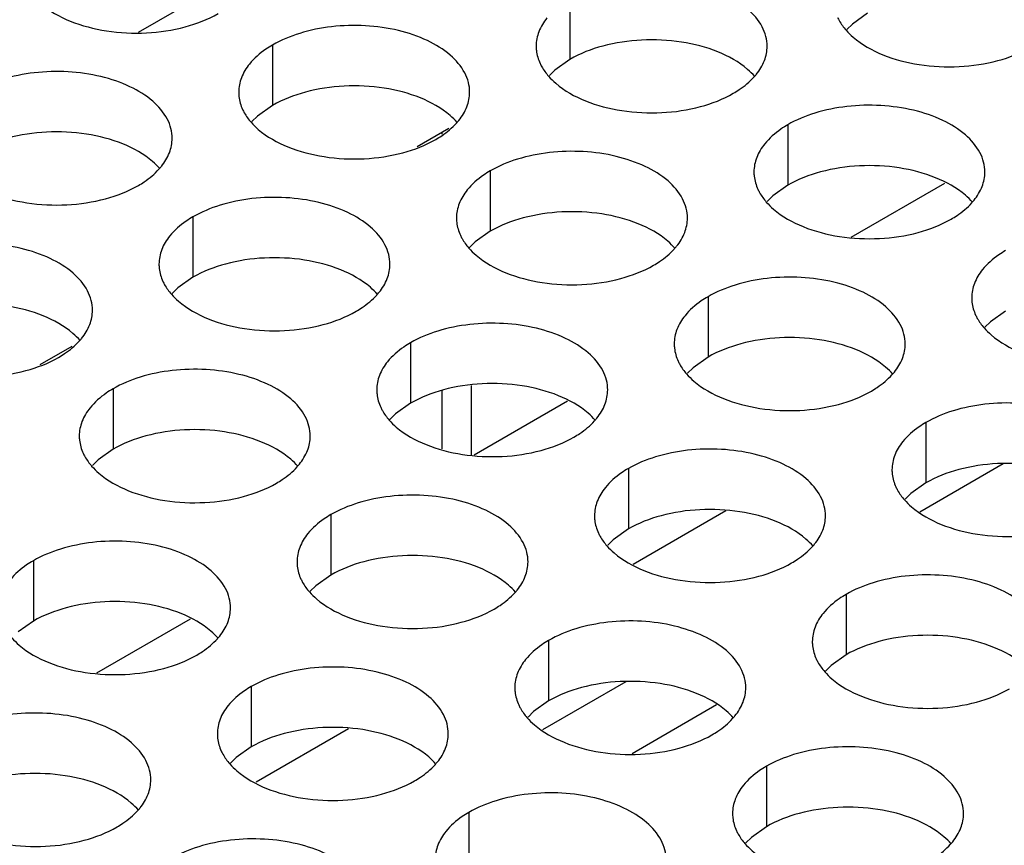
# Model space of a CAD drawing. Header units: inches. Extents: x 0 to 34, y 0 to 22.
# Tile 90 of 164: x 17.423 to 17.636, y 19.006 to 19.185. Entities that reach past the tile are written whole.
import ezdxf

# ---------------------------------------------------------------- set-up
doc = ezdxf.new("R2010")
doc.units = ezdxf.units.IN
doc.header["$LTSCALE"] = 1.87
doc.header["$MEASUREMENT"] = 0
doc.layers.get('0').update_dxf_attribs({"linetype": 'CONTINUOUS'})
doc.layers.add('02___PRT_ALL_AXES', color=7, linetype='CONTINUOUS')

msp = doc.modelspace()

# ---------------------------------------------------------------- linework, layer by layer
at = {"color": 7, "linetype": 'CONTINUOUS'}
for p, q in [((17.46727, 19.19277), (17.449, 19.18223)), ((17.51625, 19.16144), (17.50935, 19.15745)), ((17.60335, 19.13797), (17.62359, 19.14966)), ((17.4346, 19.11429), (17.4277, 19.11031)), ((17.5217, 19.09083), (17.54194, 19.10252)), ((17.6362, 19.0889), (17.61818, 19.07849)), ((17.57615, 19.07872), (17.55615, 19.06717)), ((17.44005, 19.04369), (17.46029, 19.05537)), ((17.55455, 19.04176), (17.53653, 19.03135)), ((17.57418, 19.03676), (17.55592, 19.02621)), ((17.4945, 19.03157), (17.4745, 19.02003))]:
    msp.add_line(p, q, dxfattribs=at)
at = {"color": 3, "linetype": 'CONTINUOUS'}
for p, q in [((17.51474, 19.16057), (17.51474, 19.16019)), ((17.52109, 19.10585), (17.52109, 19.09086)), ((17.51474, 19.1048), (17.51474, 19.09214))]:
    msp.add_line(p, q, dxfattribs=at)
at = {"layer": '02___PRT_ALL_AXES', "color": 7, "linetype": 'CONTINUOUS'}
for p, q in [((17.54245, 19.18947), (17.54245, 19.17641)), ((17.60684, 19.18637), (17.60359, 19.18405)), ((17.60359, 19.18405), (17.60238, 19.18286)), ((17.47805, 19.17951), (17.47805, 19.16644)), ((17.54245, 19.17641), (17.53919, 19.17409)), ((17.53919, 19.17409), (17.53798, 19.1729)), ((17.47805, 19.16644), (17.4748, 19.16413)), ((17.4748, 19.16413), (17.47359, 19.16294)), ((17.58959, 19.16225), (17.58959, 19.14919)), ((17.52519, 19.15229), (17.52519, 19.13923)), ((17.58959, 19.14919), (17.58633, 19.14687)), ((17.58633, 19.14687), (17.58512, 19.14568)), ((17.4608, 19.14233), (17.4608, 19.12926)), ((17.52519, 19.13923), (17.52194, 19.13691)), ((17.52194, 19.13691), (17.52073, 19.13572)), ((17.4608, 19.12926), (17.45754, 19.12695)), ((17.45754, 19.12695), (17.45633, 19.12576)), ((17.57233, 19.12507), (17.57233, 19.11201)), ((17.63673, 19.12197), (17.63347, 19.11965)), ((17.63347, 19.11965), (17.63226, 19.11846)), ((17.50794, 19.11511), (17.50794, 19.10204)), ((17.57233, 19.11201), (17.56908, 19.10969)), ((17.56908, 19.10969), (17.56787, 19.1085)), ((17.44354, 19.10515), (17.44354, 19.09208)), ((17.50794, 19.10204), (17.50468, 19.09973)), ((17.50468, 19.09973), (17.50347, 19.09854)), ((17.61947, 19.09785), (17.61947, 19.08479)), ((17.44354, 19.09208), (17.44029, 19.08977)), ((17.44029, 19.08977), (17.43908, 19.08857)), ((17.55508, 19.08789), (17.55508, 19.07483)), ((17.61947, 19.08479), (17.61622, 19.08247)), ((17.61622, 19.08247), (17.61501, 19.08128)), ((17.49068, 19.07793), (17.49068, 19.06486)), ((17.55508, 19.07483), (17.55182, 19.07251)), ((17.55182, 19.07251), (17.55061, 19.07132)), ((17.42629, 19.06796), (17.42629, 19.0549)), ((17.49068, 19.06486), (17.48743, 19.06255)), ((17.48743, 19.06255), (17.48622, 19.06136)), ((17.60222, 19.06067), (17.60222, 19.04761)), ((17.42629, 19.0549), (17.42303, 19.05258)), ((17.53782, 19.05071), (17.53782, 19.03764)), ((17.60222, 19.04761), (17.59896, 19.04529)), ((17.59896, 19.04529), (17.59775, 19.0441)), ((17.47343, 19.04075), (17.47343, 19.02768)), ((17.53782, 19.03764), (17.53457, 19.03533)), ((17.53457, 19.03533), (17.53336, 19.03414)), ((17.47343, 19.02768), (17.47017, 19.02537)), ((17.47017, 19.02537), (17.46896, 19.02418)), ((17.58496, 19.02349), (17.58496, 19.01043)), ((17.52057, 19.01353), (17.52057, 19.00046)), ((17.58496, 19.01043), (17.58171, 19.00811)), ((17.58171, 19.00811), (17.5805, 19.00692))]:
    msp.add_line(p, q, dxfattribs=at)
at = {"layer": '02___PRT_ALL_AXES', "color": 3, "linetype": 'CONTINUOUS'}
for centre in [(17.57218, 19.18174), (17.50779, 19.17178), (17.44339, 19.16181), (17.61932, 19.15452), (17.55493, 19.14456), (17.49053, 19.1346), (17.42614, 19.12463), (17.60207, 19.11734), (17.53767, 19.10738), (17.47328, 19.09742), (17.58481, 19.08016), (17.52042, 19.0702), (17.45602, 19.06023), (17.56756, 19.04298), (17.50316, 19.03302), (17.43877, 19.02305), (17.6147, 19.01576)]:
    msp.add_arc(centre, 0.01363, 317.6963, 321.0163, dxfattribs=at)
for points, knots in [([(17.58512, 19.17925), (17.58512, 19.17996), (17.58493, 19.18142), (17.58378, 19.18434), (17.58086, 19.1877), (17.57584, 19.19075), (17.56957, 19.19285), (17.56254, 19.19383), (17.55532, 19.19363), (17.54849, 19.19227), (17.5443, 19.19054), (17.54245, 19.18947)], [0, 0, 0, 0, 0.042883, 0.087524, 0.186914, 0.304219, 0.43794, 0.582356, 0.729558, 0.871282, 1, 1, 1, 1]), ([(17.42627, 19.19001), (17.42675, 19.18946), (17.42906, 19.18721), (17.43194, 19.18563), (17.43425, 19.18469)], [0, 0, 0, 0, 0.226307, 1, 1, 1, 1]), ([(17.43425, 19.18469), (17.43677, 19.18368), (17.44225, 19.18226), (17.45072, 19.18186), (17.45896, 19.18307), (17.46405, 19.18503), (17.46627, 19.18631)], [0, 0, 0, 0, 0.247189, 0.509885, 0.767301, 1, 1, 1, 1]), ([(17.53747, 19.18536), (17.53674, 19.18447), (17.53557, 19.18255), (17.53512, 19.18033), (17.53512, 19.17927)], [0, 0, 0, 0, 0.520681, 1, 1, 1, 1]), ([(17.60037, 19.18549), (17.60048, 19.18525), (17.60099, 19.18426), (17.60165, 19.18335), (17.6022, 19.18272)], [0, 0, 0, 0, 0.240409, 1, 1, 1, 1]), ([(17.52073, 19.16929), (17.52073, 19.17), (17.52054, 19.17146), (17.51939, 19.17437), (17.51646, 19.17773), (17.51144, 19.18078), (17.50518, 19.18288), (17.49815, 19.18387), (17.49092, 19.18367), (17.48409, 19.1823), (17.4799, 19.18058), (17.47805, 19.17951)], [0, 0, 0, 0, 0.042883, 0.087524, 0.186914, 0.304219, 0.43794, 0.582356, 0.729558, 0.871282, 1, 1, 1, 1]), ([(17.6022, 19.18272), (17.60268, 19.18217), (17.60499, 19.17992), (17.60787, 19.17833), (17.61018, 19.1774)], [0, 0, 0, 0, 0.226307, 1, 1, 1, 1]), ([(17.47805, 19.17951), (17.47755, 19.17922), (17.47572, 19.17807), (17.47406, 19.17663), (17.47307, 19.1754)], [0, 0, 0, 0, 0.268123, 1, 1, 1, 1]), ([(17.53512, 19.17927), (17.53512, 19.17896), (17.5352, 19.17767), (17.53557, 19.17641), (17.53598, 19.17553)], [0, 0, 0, 0, 0.245663, 1, 1, 1, 1]), ([(17.58278, 19.17316), (17.5835, 19.17406), (17.58468, 19.17597), (17.58512, 19.17819), (17.58512, 19.17925)], [0, 0, 0, 0, 0.520681, 1, 1, 1, 1]), ([(17.61018, 19.1774), (17.6127, 19.17638), (17.61818, 19.17497), (17.62665, 19.17456), (17.63489, 19.17578), (17.63998, 19.17774), (17.6422, 19.17902)], [0, 0, 0, 0, 0.247189, 0.509885, 0.767301, 1, 1, 1, 1]), ([(17.47307, 19.1754), (17.47235, 19.17451), (17.47117, 19.17259), (17.47073, 19.17037), (17.47073, 19.16931)], [0, 0, 0, 0, 0.520681, 1, 1, 1, 1]), ([(17.53598, 19.17553), (17.53609, 19.17528), (17.53659, 19.1743), (17.53725, 19.17339), (17.53781, 19.17276)], [0, 0, 0, 0, 0.240409, 1, 1, 1, 1]), ([(17.45633, 19.15933), (17.45633, 19.16004), (17.45614, 19.1615), (17.45499, 19.16441), (17.45207, 19.16777), (17.44705, 19.17082), (17.44078, 19.17292), (17.43375, 19.17391), (17.42653, 19.17371), (17.4197, 19.17234), (17.41551, 19.17061), (17.41366, 19.16954)], [0, 0, 0, 0, 0.042883, 0.087524, 0.186914, 0.304219, 0.43794, 0.582356, 0.729558, 0.871282, 1, 1, 1, 1]), ([(17.53781, 19.17276), (17.53829, 19.17221), (17.54059, 19.16996), (17.54348, 19.16837), (17.54578, 19.16744)], [0, 0, 0, 0, 0.226307, 1, 1, 1, 1]), ([(17.5778, 19.16906), (17.57824, 19.16931), (17.57985, 19.17031), (17.58133, 19.17153), (17.58227, 19.17256)], [0, 0, 0, 0, 0.265362, 1, 1, 1, 1]), ([(17.47073, 19.16931), (17.47073, 19.16899), (17.4708, 19.16771), (17.47117, 19.16644), (17.47158, 19.16556)], [0, 0, 0, 0, 0.245663, 1, 1, 1, 1]), ([(17.51839, 19.1632), (17.51911, 19.16409), (17.52028, 19.16601), (17.52073, 19.16823), (17.52073, 19.16929)], [0, 0, 0, 0, 0.520681, 1, 1, 1, 1]), ([(17.54578, 19.16744), (17.5483, 19.16642), (17.55379, 19.16501), (17.56226, 19.1646), (17.57049, 19.16582), (17.57559, 19.16778), (17.5778, 19.16906)], [0, 0, 0, 0, 0.247189, 0.509885, 0.767301, 1, 1, 1, 1]), ([(17.47158, 19.16556), (17.47169, 19.16532), (17.4722, 19.16433), (17.47286, 19.16343), (17.47341, 19.16279)], [0, 0, 0, 0, 0.240409, 1, 1, 1, 1]), ([(17.63226, 19.15203), (17.63226, 19.15275), (17.63208, 19.15421), (17.63092, 19.15712), (17.628, 19.16048), (17.62298, 19.16353), (17.61671, 19.16563), (17.60969, 19.16661), (17.60246, 19.16642), (17.59563, 19.16505), (17.59144, 19.16332), (17.58959, 19.16225)], [0, 0, 0, 0, 0.042883, 0.087524, 0.186914, 0.304219, 0.43794, 0.582356, 0.729558, 0.871282, 1, 1, 1, 1]), ([(17.47341, 19.16279), (17.47389, 19.16225), (17.4762, 19.15999), (17.47908, 19.15841), (17.48139, 19.15748)], [0, 0, 0, 0, 0.226307, 1, 1, 1, 1]), ([(17.51341, 19.15909), (17.51384, 19.15934), (17.51545, 19.16035), (17.51693, 19.16157), (17.51787, 19.1626)], [0, 0, 0, 0, 0.265362, 1, 1, 1, 1]), ([(17.58959, 19.16225), (17.58909, 19.16196), (17.58726, 19.16081), (17.5856, 19.15937), (17.58461, 19.15814)], [0, 0, 0, 0, 0.268123, 1, 1, 1, 1]), ([(17.45399, 19.15324), (17.45471, 19.15413), (17.45589, 19.15605), (17.45633, 19.15827), (17.45633, 19.15933)], [0, 0, 0, 0, 0.520681, 1, 1, 1, 1]), ([(17.48139, 19.15748), (17.48391, 19.15646), (17.48939, 19.15505), (17.49786, 19.15464), (17.5061, 19.15586), (17.51119, 19.15781), (17.51341, 19.15909)], [0, 0, 0, 0, 0.247189, 0.509885, 0.767301, 1, 1, 1, 1]), ([(17.58461, 19.15814), (17.58388, 19.15725), (17.58271, 19.15533), (17.58227, 19.15311), (17.58226, 19.15205)], [0, 0, 0, 0, 0.520681, 1, 1, 1, 1]), ([(17.56787, 19.14207), (17.56787, 19.14278), (17.56768, 19.14424), (17.56653, 19.14715), (17.56361, 19.15052), (17.55858, 19.15356), (17.55232, 19.15566), (17.54529, 19.15665), (17.53806, 19.15645), (17.53123, 19.15509), (17.52704, 19.15336), (17.52519, 19.15229)], [0, 0, 0, 0, 0.042883, 0.087524, 0.186914, 0.304219, 0.43794, 0.582356, 0.729558, 0.871282, 1, 1, 1, 1]), ([(17.44901, 19.14913), (17.44945, 19.14938), (17.45106, 19.15038), (17.45254, 19.15161), (17.45348, 19.15264)], [0, 0, 0, 0, 0.265362, 1, 1, 1, 1]), ([(17.52519, 19.15229), (17.52469, 19.152), (17.52286, 19.15085), (17.5212, 19.14941), (17.52021, 19.14818)], [0, 0, 0, 0, 0.268123, 1, 1, 1, 1]), ([(17.58226, 19.15205), (17.58226, 19.15174), (17.58234, 19.15045), (17.58271, 19.14919), (17.58312, 19.14831)], [0, 0, 0, 0, 0.245663, 1, 1, 1, 1]), ([(17.62992, 19.14594), (17.63064, 19.14684), (17.63182, 19.14875), (17.63226, 19.15098), (17.63226, 19.15203)], [0, 0, 0, 0, 0.520681, 1, 1, 1, 1]), ([(17.41699, 19.14751), (17.41951, 19.1465), (17.425, 19.14508), (17.43347, 19.14467), (17.4417, 19.14589), (17.4468, 19.14785), (17.44901, 19.14913)], [0, 0, 0, 0, 0.247189, 0.509885, 0.767301, 1, 1, 1, 1]), ([(17.50347, 19.13211), (17.50347, 19.13282), (17.50328, 19.13428), (17.50213, 19.13719), (17.49921, 19.14055), (17.49419, 19.1436), (17.48792, 19.1457), (17.4809, 19.14669), (17.47367, 19.14649), (17.46684, 19.14512), (17.46265, 19.14339), (17.4608, 19.14233)], [0, 0, 0, 0, 0.042883, 0.087524, 0.186914, 0.304219, 0.43794, 0.582356, 0.729558, 0.871282, 1, 1, 1, 1]), ([(17.52021, 19.14818), (17.51949, 19.14729), (17.51831, 19.14537), (17.51787, 19.14315), (17.51787, 19.14209)], [0, 0, 0, 0, 0.520681, 1, 1, 1, 1]), ([(17.58312, 19.14831), (17.58323, 19.14807), (17.58374, 19.14708), (17.58439, 19.14617), (17.58495, 19.14554)], [0, 0, 0, 0, 0.240409, 1, 1, 1, 1]), ([(17.58495, 19.14554), (17.58543, 19.14499), (17.58773, 19.14274), (17.59062, 19.14115), (17.59292, 19.14022)], [0, 0, 0, 0, 0.226307, 1, 1, 1, 1]), ([(17.62494, 19.14184), (17.62538, 19.14209), (17.62699, 19.14309), (17.62847, 19.14431), (17.62941, 19.14534)], [0, 0, 0, 0, 0.265362, 1, 1, 1, 1]), ([(17.4608, 19.14233), (17.4603, 19.14204), (17.45847, 19.14089), (17.45681, 19.13945), (17.45582, 19.13822)], [0, 0, 0, 0, 0.268123, 1, 1, 1, 1]), ([(17.51787, 19.14209), (17.51787, 19.14178), (17.51794, 19.14049), (17.51831, 19.13923), (17.51872, 19.13835)], [0, 0, 0, 0, 0.245663, 1, 1, 1, 1]), ([(17.56553, 19.13598), (17.56625, 19.13688), (17.56742, 19.13879), (17.56787, 19.14101), (17.56787, 19.14207)], [0, 0, 0, 0, 0.520681, 1, 1, 1, 1]), ([(17.59292, 19.14022), (17.59544, 19.1392), (17.60093, 19.13779), (17.6094, 19.13738), (17.61763, 19.1386), (17.62273, 19.14056), (17.62494, 19.14184)], [0, 0, 0, 0, 0.247189, 0.509885, 0.767301, 1, 1, 1, 1]), ([(17.45582, 19.13822), (17.45509, 19.13733), (17.45392, 19.13541), (17.45348, 19.13319), (17.45347, 19.13213)], [0, 0, 0, 0, 0.520681, 1, 1, 1, 1]), ([(17.51872, 19.13835), (17.51883, 19.1381), (17.51934, 19.13712), (17.52, 19.13621), (17.52055, 19.13558)], [0, 0, 0, 0, 0.240409, 1, 1, 1, 1]), ([(17.43908, 19.12215), (17.43908, 19.12286), (17.43889, 19.12432), (17.43774, 19.12723), (17.43482, 19.13059), (17.42979, 19.13364), (17.42353, 19.13574), (17.4165, 19.13673), (17.40927, 19.13653), (17.40244, 19.13516), (17.39825, 19.13343), (17.3964, 19.13236)], [0, 0, 0, 0, 0.042883, 0.087524, 0.186914, 0.304219, 0.43794, 0.582356, 0.729558, 0.871282, 1, 1, 1, 1]), ([(17.52055, 19.13558), (17.52103, 19.13503), (17.52334, 19.13278), (17.52623, 19.13119), (17.52853, 19.13026)], [0, 0, 0, 0, 0.226307, 1, 1, 1, 1]), ([(17.56055, 19.13187), (17.56098, 19.13213), (17.56259, 19.13313), (17.56407, 19.13435), (17.56501, 19.13538)], [0, 0, 0, 0, 0.265362, 1, 1, 1, 1]), ([(17.63673, 19.13503), (17.63623, 19.13474), (17.6344, 19.1336), (17.63274, 19.13215), (17.63175, 19.13093)], [0, 0, 0, 0, 0.268123, 1, 1, 1, 1]), ([(17.45347, 19.13213), (17.45347, 19.13181), (17.45355, 19.13053), (17.45392, 19.12926), (17.45433, 19.12838)], [0, 0, 0, 0, 0.245663, 1, 1, 1, 1]), ([(17.50113, 19.12602), (17.50185, 19.12691), (17.50303, 19.12883), (17.50347, 19.13105), (17.50347, 19.13211)], [0, 0, 0, 0, 0.520681, 1, 1, 1, 1]), ([(17.52853, 19.13026), (17.53105, 19.12924), (17.53653, 19.12783), (17.545, 19.12742), (17.55324, 19.12864), (17.55833, 19.1306), (17.56055, 19.13187)], [0, 0, 0, 0, 0.247189, 0.509885, 0.767301, 1, 1, 1, 1]), ([(17.61501, 19.11485), (17.61501, 19.11557), (17.61482, 19.11702), (17.61367, 19.11994), (17.61075, 19.1233), (17.60573, 19.12635), (17.59946, 19.12845), (17.59243, 19.12943), (17.5852, 19.12924), (17.57837, 19.12787), (17.57418, 19.12614), (17.57233, 19.12507)], [0, 0, 0, 0, 0.042883, 0.087524, 0.186914, 0.304219, 0.43794, 0.582356, 0.729558, 0.871282, 1, 1, 1, 1]), ([(17.63175, 19.13093), (17.63102, 19.13003), (17.62985, 19.12812), (17.62941, 19.12589), (17.62941, 19.12484)], [0, 0, 0, 0, 0.520681, 1, 1, 1, 1]), ([(17.45433, 19.12838), (17.45444, 19.12814), (17.45495, 19.12715), (17.4556, 19.12625), (17.45616, 19.12561)], [0, 0, 0, 0, 0.240409, 1, 1, 1, 1]), ([(17.45616, 19.12561), (17.45664, 19.12507), (17.45894, 19.12281), (17.46183, 19.12123), (17.46413, 19.12029)], [0, 0, 0, 0, 0.226307, 1, 1, 1, 1]), ([(17.49615, 19.12191), (17.49659, 19.12216), (17.4982, 19.12317), (17.49968, 19.12439), (17.50062, 19.12542)], [0, 0, 0, 0, 0.265362, 1, 1, 1, 1]), ([(17.57233, 19.12507), (17.57183, 19.12478), (17.57, 19.12363), (17.56834, 19.12219), (17.56735, 19.12096)], [0, 0, 0, 0, 0.268123, 1, 1, 1, 1]), ([(17.62941, 19.12484), (17.62941, 19.12452), (17.62948, 19.12323), (17.62985, 19.12197), (17.63026, 19.12109)], [0, 0, 0, 0, 0.245663, 1, 1, 1, 1]), ([(17.43674, 19.11606), (17.43746, 19.11695), (17.43863, 19.11887), (17.43908, 19.12109), (17.43908, 19.12215)], [0, 0, 0, 0, 0.520681, 1, 1, 1, 1]), ([(17.46413, 19.12029), (17.46665, 19.11928), (17.47214, 19.11787), (17.48061, 19.11746), (17.48884, 19.11868), (17.49394, 19.12063), (17.49615, 19.12191)], [0, 0, 0, 0, 0.247189, 0.509885, 0.767301, 1, 1, 1, 1]), ([(17.56735, 19.12096), (17.56663, 19.12007), (17.56545, 19.11815), (17.56501, 19.11593), (17.56501, 19.11487)], [0, 0, 0, 0, 0.520681, 1, 1, 1, 1]), ([(17.63026, 19.12109), (17.63037, 19.12085), (17.63088, 19.11986), (17.63153, 19.11895), (17.63209, 19.11832)], [0, 0, 0, 0, 0.240409, 1, 1, 1, 1]), ([(17.55061, 19.10489), (17.55061, 19.1056), (17.55043, 19.10706), (17.54927, 19.10997), (17.54635, 19.11333), (17.54133, 19.11638), (17.53506, 19.11848), (17.52804, 19.11947), (17.52081, 19.11927), (17.51398, 19.1179), (17.50979, 19.11618), (17.50794, 19.11511)], [0, 0, 0, 0, 0.042883, 0.087524, 0.186914, 0.304219, 0.43794, 0.582356, 0.729558, 0.871282, 1, 1, 1, 1]), ([(17.63209, 19.11832), (17.63257, 19.11777), (17.63487, 19.11552), (17.63776, 19.11393), (17.64007, 19.113)], [0, 0, 0, 0, 0.226307, 1, 1, 1, 1]), ([(17.43176, 19.11195), (17.43219, 19.1122), (17.4338, 19.1132), (17.43528, 19.11443), (17.43622, 19.11546)], [0, 0, 0, 0, 0.265362, 1, 1, 1, 1]), ([(17.50794, 19.11511), (17.50744, 19.11482), (17.50561, 19.11367), (17.50395, 19.11223), (17.50296, 19.111)], [0, 0, 0, 0, 0.268123, 1, 1, 1, 1]), ([(17.56501, 19.11487), (17.56501, 19.11456), (17.56508, 19.11327), (17.56545, 19.11201), (17.56586, 19.11113)], [0, 0, 0, 0, 0.245663, 1, 1, 1, 1]), ([(17.61267, 19.10876), (17.61339, 19.10966), (17.61457, 19.11157), (17.61501, 19.1138), (17.61501, 19.11485)], [0, 0, 0, 0, 0.520681, 1, 1, 1, 1]), ([(17.39974, 19.11033), (17.40226, 19.10931), (17.40774, 19.1079), (17.41621, 19.10749), (17.42445, 19.10871), (17.42954, 19.11067), (17.43176, 19.11195)], [0, 0, 0, 0, 0.247189, 0.509885, 0.767301, 1, 1, 1, 1]), ([(17.50296, 19.111), (17.50223, 19.11011), (17.50106, 19.10819), (17.50062, 19.10597), (17.50062, 19.10491)], [0, 0, 0, 0, 0.520681, 1, 1, 1, 1]), ([(17.56586, 19.11113), (17.56597, 19.11089), (17.56648, 19.1099), (17.56714, 19.10899), (17.56769, 19.10836)], [0, 0, 0, 0, 0.240409, 1, 1, 1, 1]), ([(17.48622, 19.09493), (17.48622, 19.09564), (17.48603, 19.0971), (17.48488, 19.10001), (17.48196, 19.10337), (17.47693, 19.10642), (17.47067, 19.10852), (17.46364, 19.10951), (17.45641, 19.10931), (17.44958, 19.10794), (17.44539, 19.10621), (17.44354, 19.10515)], [0, 0, 0, 0, 0.042883, 0.087524, 0.186914, 0.304219, 0.43794, 0.582356, 0.729558, 0.871282, 1, 1, 1, 1]), ([(17.56769, 19.10836), (17.56817, 19.10781), (17.57048, 19.10556), (17.57337, 19.10397), (17.57567, 19.10304)], [0, 0, 0, 0, 0.226307, 1, 1, 1, 1]), ([(17.60769, 19.10466), (17.60812, 19.10491), (17.60973, 19.10591), (17.61122, 19.10713), (17.61215, 19.10816)], [0, 0, 0, 0, 0.265362, 1, 1, 1, 1]), ([(17.44354, 19.10515), (17.44304, 19.10486), (17.44121, 19.10371), (17.43955, 19.10227), (17.43856, 19.10104)], [0, 0, 0, 0, 0.268123, 1, 1, 1, 1]), ([(17.50062, 19.10491), (17.50062, 19.10459), (17.50069, 19.10331), (17.50106, 19.10204), (17.50147, 19.10116)], [0, 0, 0, 0, 0.245663, 1, 1, 1, 1]), ([(17.54827, 19.0988), (17.54899, 19.09969), (17.55017, 19.10161), (17.55061, 19.10383), (17.55061, 19.10489)], [0, 0, 0, 0, 0.520681, 1, 1, 1, 1]), ([(17.57567, 19.10304), (17.57819, 19.10202), (17.58367, 19.10061), (17.59214, 19.1002), (17.60038, 19.10142), (17.60547, 19.10338), (17.60769, 19.10466)], [0, 0, 0, 0, 0.247189, 0.509885, 0.767301, 1, 1, 1, 1]), ([(17.66215, 19.08764), (17.66215, 19.08835), (17.66196, 19.08981), (17.66081, 19.09272), (17.65789, 19.09608), (17.65287, 19.09913), (17.6466, 19.10123), (17.63957, 19.10221), (17.63235, 19.10202), (17.62551, 19.10065), (17.62132, 19.09892), (17.61947, 19.09785)], [0, 0, 0, 0, 0.042883, 0.087524, 0.186914, 0.304219, 0.43794, 0.582356, 0.729558, 0.871282, 1, 1, 1, 1]), ([(17.43856, 19.10104), (17.43784, 19.10014), (17.43666, 19.09823), (17.43622, 19.09601), (17.43622, 19.09495)], [0, 0, 0, 0, 0.520681, 1, 1, 1, 1]), ([(17.50147, 19.10116), (17.50158, 19.10092), (17.50209, 19.09994), (17.50274, 19.09903), (17.5033, 19.09839)], [0, 0, 0, 0, 0.240409, 1, 1, 1, 1]), ([(17.5033, 19.09839), (17.50378, 19.09785), (17.50608, 19.09559), (17.50897, 19.09401), (17.51128, 19.09308)], [0, 0, 0, 0, 0.226307, 1, 1, 1, 1]), ([(17.54329, 19.09469), (17.54373, 19.09495), (17.54534, 19.09595), (17.54682, 19.09717), (17.54776, 19.0982)], [0, 0, 0, 0, 0.265362, 1, 1, 1, 1]), ([(17.61947, 19.09785), (17.61897, 19.09756), (17.61715, 19.09641), (17.61549, 19.09497), (17.61449, 19.09375)], [0, 0, 0, 0, 0.268123, 1, 1, 1, 1]), ([(17.43622, 19.09495), (17.43622, 19.09463), (17.43629, 19.09335), (17.43666, 19.09208), (17.43707, 19.0912)], [0, 0, 0, 0, 0.245663, 1, 1, 1, 1]), ([(17.48388, 19.08884), (17.4846, 19.08973), (17.48578, 19.09165), (17.48622, 19.09387), (17.48622, 19.09493)], [0, 0, 0, 0, 0.520681, 1, 1, 1, 1]), ([(17.51128, 19.09308), (17.51379, 19.09206), (17.51928, 19.09065), (17.52775, 19.09024), (17.53598, 19.09146), (17.54108, 19.09342), (17.54329, 19.09469)], [0, 0, 0, 0, 0.247189, 0.509885, 0.767301, 1, 1, 1, 1]), ([(17.61449, 19.09375), (17.61377, 19.09285), (17.61259, 19.09094), (17.61215, 19.08871), (17.61215, 19.08765)], [0, 0, 0, 0, 0.520681, 1, 1, 1, 1]), ([(17.43707, 19.0912), (17.43718, 19.09096), (17.43769, 19.08997), (17.43835, 19.08907), (17.4389, 19.08843)], [0, 0, 0, 0, 0.240409, 1, 1, 1, 1]), ([(17.59775, 19.07767), (17.59775, 19.07838), (17.59757, 19.07984), (17.59642, 19.08275), (17.59349, 19.08612), (17.58847, 19.08917), (17.5822, 19.09127), (17.57518, 19.09225), (17.56795, 19.09205), (17.56112, 19.09069), (17.55693, 19.08896), (17.55508, 19.08789)], [0, 0, 0, 0, 0.042883, 0.087524, 0.186914, 0.304219, 0.43794, 0.582356, 0.729558, 0.871282, 1, 1, 1, 1]), ([(17.4389, 19.08843), (17.43938, 19.08788), (17.44169, 19.08563), (17.44458, 19.08405), (17.44688, 19.08311)], [0, 0, 0, 0, 0.226307, 1, 1, 1, 1]), ([(17.4789, 19.08473), (17.47933, 19.08498), (17.48094, 19.08598), (17.48243, 19.08721), (17.48336, 19.08824)], [0, 0, 0, 0, 0.265362, 1, 1, 1, 1]), ([(17.55508, 19.08789), (17.55458, 19.0876), (17.55275, 19.08645), (17.55109, 19.08501), (17.5501, 19.08378)], [0, 0, 0, 0, 0.268123, 1, 1, 1, 1]), ([(17.61215, 19.08765), (17.61215, 19.08734), (17.61222, 19.08605), (17.61259, 19.08479), (17.613, 19.08391)], [0, 0, 0, 0, 0.245663, 1, 1, 1, 1]), ([(17.44688, 19.08311), (17.4494, 19.0821), (17.45488, 19.08068), (17.46335, 19.08028), (17.47159, 19.08149), (17.47668, 19.08345), (17.4789, 19.08473)], [0, 0, 0, 0, 0.247189, 0.509885, 0.767301, 1, 1, 1, 1]), ([(17.5501, 19.08378), (17.54937, 19.08289), (17.5482, 19.08097), (17.54776, 19.07875), (17.54776, 19.07769)], [0, 0, 0, 0, 0.520681, 1, 1, 1, 1]), ([(17.613, 19.08391), (17.61311, 19.08367), (17.61362, 19.08268), (17.61428, 19.08177), (17.61483, 19.08114)], [0, 0, 0, 0, 0.240409, 1, 1, 1, 1]), ([(17.53336, 19.06771), (17.53336, 19.06842), (17.53317, 19.06988), (17.53202, 19.07279), (17.5291, 19.07615), (17.52408, 19.0792), (17.51781, 19.0813), (17.51078, 19.08229), (17.50356, 19.08209), (17.49672, 19.08072), (17.49253, 19.079), (17.49068, 19.07793)], [0, 0, 0, 0, 0.042883, 0.087524, 0.186914, 0.304219, 0.43794, 0.582356, 0.729558, 0.871282, 1, 1, 1, 1]), ([(17.61483, 19.08114), (17.61531, 19.08059), (17.61762, 19.07834), (17.62051, 19.07675), (17.62281, 19.07582)], [0, 0, 0, 0, 0.226307, 1, 1, 1, 1]), ([(17.49068, 19.07793), (17.49018, 19.07764), (17.48836, 19.07649), (17.4867, 19.07505), (17.4857, 19.07382)], [0, 0, 0, 0, 0.268123, 1, 1, 1, 1]), ([(17.54776, 19.07769), (17.54776, 19.07738), (17.54783, 19.07609), (17.5482, 19.07483), (17.54861, 19.07395)], [0, 0, 0, 0, 0.245663, 1, 1, 1, 1]), ([(17.59541, 19.07158), (17.59614, 19.07248), (17.59731, 19.07439), (17.59775, 19.07661), (17.59775, 19.07767)], [0, 0, 0, 0, 0.520681, 1, 1, 1, 1]), ([(17.62281, 19.07582), (17.62533, 19.0748), (17.63081, 19.07339), (17.63928, 19.07298), (17.64752, 19.0742), (17.65261, 19.07616), (17.65483, 19.07744)], [0, 0, 0, 0, 0.247189, 0.509885, 0.767301, 1, 1, 1, 1]), ([(17.54861, 19.07395), (17.54872, 19.0737), (17.54923, 19.07272), (17.54988, 19.07181), (17.55044, 19.07118)], [0, 0, 0, 0, 0.240409, 1, 1, 1, 1]), ([(17.46896, 19.05775), (17.46896, 19.05846), (17.46878, 19.05992), (17.46762, 19.06283), (17.4647, 19.06619), (17.45968, 19.06924), (17.45341, 19.07134), (17.44639, 19.07233), (17.43916, 19.07213), (17.43233, 19.07076), (17.42814, 19.06903), (17.42629, 19.06796)], [0, 0, 0, 0, 0.042883, 0.087524, 0.186914, 0.304219, 0.43794, 0.582356, 0.729558, 0.871282, 1, 1, 1, 1]), ([(17.4857, 19.07382), (17.48498, 19.07293), (17.4838, 19.07101), (17.48336, 19.06879), (17.48336, 19.06773)], [0, 0, 0, 0, 0.520681, 1, 1, 1, 1]), ([(17.55044, 19.07118), (17.55092, 19.07063), (17.55322, 19.06838), (17.55611, 19.06679), (17.55842, 19.06586)], [0, 0, 0, 0, 0.226307, 1, 1, 1, 1]), ([(17.59043, 19.06748), (17.59087, 19.06773), (17.59248, 19.06873), (17.59396, 19.06995), (17.5949, 19.07098)], [0, 0, 0, 0, 0.265362, 1, 1, 1, 1]), ([(17.42629, 19.06796), (17.42579, 19.06767), (17.42396, 19.06653), (17.4223, 19.06509), (17.42131, 19.06386)], [0, 0, 0, 0, 0.268123, 1, 1, 1, 1]), ([(17.48336, 19.06773), (17.48336, 19.06741), (17.48343, 19.06613), (17.4838, 19.06486), (17.48421, 19.06398)], [0, 0, 0, 0, 0.245663, 1, 1, 1, 1]), ([(17.53102, 19.06162), (17.53174, 19.06251), (17.53292, 19.06443), (17.53336, 19.06665), (17.53336, 19.06771)], [0, 0, 0, 0, 0.520681, 1, 1, 1, 1]), ([(17.55842, 19.06586), (17.56093, 19.06484), (17.56642, 19.06343), (17.57489, 19.06302), (17.58312, 19.06424), (17.58822, 19.0662), (17.59043, 19.06748)], [0, 0, 0, 0, 0.247189, 0.509885, 0.767301, 1, 1, 1, 1]), ([(17.48421, 19.06398), (17.48432, 19.06374), (17.48483, 19.06275), (17.48549, 19.06185), (17.48604, 19.06121)], [0, 0, 0, 0, 0.240409, 1, 1, 1, 1]), ([(17.64489, 19.05045), (17.64489, 19.05117), (17.64471, 19.05263), (17.64356, 19.05554), (17.64063, 19.0589), (17.63561, 19.06195), (17.62934, 19.06405), (17.62232, 19.06503), (17.61509, 19.06484), (17.60826, 19.06347), (17.60407, 19.06174), (17.60222, 19.06067)], [0, 0, 0, 0, 0.042883, 0.087524, 0.186914, 0.304219, 0.43794, 0.582356, 0.729558, 0.871282, 1, 1, 1, 1]), ([(17.48604, 19.06121), (17.48652, 19.06067), (17.48883, 19.05841), (17.49172, 19.05683), (17.49402, 19.0559)], [0, 0, 0, 0, 0.226307, 1, 1, 1, 1]), ([(17.52604, 19.05751), (17.52647, 19.05776), (17.52808, 19.05877), (17.52957, 19.05999), (17.5305, 19.06102)], [0, 0, 0, 0, 0.265362, 1, 1, 1, 1]), ([(17.60222, 19.06067), (17.60172, 19.06038), (17.59989, 19.05923), (17.59823, 19.05779), (17.59724, 19.05656)], [0, 0, 0, 0, 0.268123, 1, 1, 1, 1]), ([(17.46662, 19.05166), (17.46735, 19.05255), (17.46852, 19.05447), (17.46896, 19.05669), (17.46896, 19.05775)], [0, 0, 0, 0, 0.520681, 1, 1, 1, 1]), ([(17.49402, 19.0559), (17.49654, 19.05488), (17.50202, 19.05347), (17.51049, 19.05306), (17.51873, 19.05428), (17.52382, 19.05623), (17.52604, 19.05751)], [0, 0, 0, 0, 0.247189, 0.509885, 0.767301, 1, 1, 1, 1]), ([(17.5805, 19.04049), (17.5805, 19.0412), (17.58031, 19.04266), (17.57916, 19.04557), (17.57624, 19.04894), (17.57122, 19.05198), (17.56495, 19.05408), (17.55792, 19.05507), (17.5507, 19.05487), (17.54387, 19.05351), (17.53967, 19.05178), (17.53782, 19.05071)], [0, 0, 0, 0, 0.042883, 0.087524, 0.186914, 0.304219, 0.43794, 0.582356, 0.729558, 0.871282, 1, 1, 1, 1]), ([(17.59724, 19.05656), (17.59651, 19.05567), (17.59534, 19.05375), (17.5949, 19.05153), (17.5949, 19.05047)], [0, 0, 0, 0, 0.520681, 1, 1, 1, 1]), ([(17.42165, 19.05125), (17.42213, 19.0507), (17.42443, 19.04845), (17.42732, 19.04686), (17.42963, 19.04593)], [0, 0, 0, 0, 0.226307, 1, 1, 1, 1]), ([(17.46164, 19.04755), (17.46208, 19.0478), (17.46369, 19.0488), (17.46517, 19.05003), (17.46611, 19.05106)], [0, 0, 0, 0, 0.265362, 1, 1, 1, 1]), ([(17.53782, 19.05071), (17.53732, 19.05042), (17.5355, 19.04927), (17.53384, 19.04783), (17.53284, 19.0466)], [0, 0, 0, 0, 0.268123, 1, 1, 1, 1]), ([(17.5949, 19.05047), (17.5949, 19.05016), (17.59497, 19.04887), (17.59534, 19.04761), (17.59575, 19.04673)], [0, 0, 0, 0, 0.245663, 1, 1, 1, 1]), ([(17.42963, 19.04593), (17.43214, 19.04491), (17.43763, 19.0435), (17.4461, 19.04309), (17.45433, 19.04431), (17.45943, 19.04627), (17.46164, 19.04755)], [0, 0, 0, 0, 0.247189, 0.509885, 0.767301, 1, 1, 1, 1]), ([(17.53284, 19.0466), (17.53212, 19.04571), (17.53094, 19.04379), (17.5305, 19.04157), (17.5305, 19.04051)], [0, 0, 0, 0, 0.520681, 1, 1, 1, 1]), ([(17.59575, 19.04673), (17.59586, 19.04649), (17.59637, 19.0455), (17.59703, 19.04459), (17.59758, 19.04396)], [0, 0, 0, 0, 0.240409, 1, 1, 1, 1]), ([(17.5161, 19.03053), (17.5161, 19.03124), (17.51592, 19.0327), (17.51477, 19.03561), (17.51184, 19.03897), (17.50682, 19.04202), (17.50055, 19.04412), (17.49353, 19.04511), (17.4863, 19.04491), (17.47947, 19.04354), (17.47528, 19.04181), (17.47343, 19.04075)], [0, 0, 0, 0, 0.042883, 0.087524, 0.186914, 0.304219, 0.43794, 0.582356, 0.729558, 0.871282, 1, 1, 1, 1]), ([(17.59758, 19.04396), (17.59806, 19.04341), (17.60036, 19.04116), (17.60325, 19.03957), (17.60556, 19.03864)], [0, 0, 0, 0, 0.226307, 1, 1, 1, 1]), ([(17.47343, 19.04075), (17.47293, 19.04046), (17.4711, 19.03931), (17.46944, 19.03787), (17.46845, 19.03664)], [0, 0, 0, 0, 0.268123, 1, 1, 1, 1]), ([(17.5305, 19.04051), (17.5305, 19.0402), (17.53057, 19.03891), (17.53094, 19.03765), (17.53135, 19.03677)], [0, 0, 0, 0, 0.245663, 1, 1, 1, 1]), ([(17.57816, 19.0344), (17.57888, 19.0353), (17.58006, 19.03721), (17.5805, 19.03943), (17.5805, 19.04049)], [0, 0, 0, 0, 0.520681, 1, 1, 1, 1]), ([(17.60556, 19.03864), (17.60807, 19.03762), (17.61356, 19.03621), (17.62203, 19.0358), (17.63026, 19.03702), (17.63536, 19.03898), (17.63757, 19.04026)], [0, 0, 0, 0, 0.247189, 0.509885, 0.767301, 1, 1, 1, 1]), ([(17.46845, 19.03664), (17.46772, 19.03575), (17.46655, 19.03383), (17.46611, 19.03161), (17.46611, 19.03055)], [0, 0, 0, 0, 0.520681, 1, 1, 1, 1]), ([(17.53135, 19.03677), (17.53146, 19.03652), (17.53197, 19.03554), (17.53263, 19.03463), (17.53318, 19.034)], [0, 0, 0, 0, 0.240409, 1, 1, 1, 1]), ([(17.45171, 19.02057), (17.45171, 19.02128), (17.45152, 19.02274), (17.45037, 19.02565), (17.44745, 19.02901), (17.44243, 19.03206), (17.43616, 19.03416), (17.42913, 19.03515), (17.42191, 19.03495), (17.41507, 19.03358), (17.41088, 19.03185), (17.40903, 19.03078)], [0, 0, 0, 0, 0.042883, 0.087524, 0.186914, 0.304219, 0.43794, 0.582356, 0.729558, 0.871282, 1, 1, 1, 1]), ([(17.53318, 19.034), (17.53366, 19.03345), (17.53597, 19.0312), (17.53886, 19.02961), (17.54116, 19.02868)], [0, 0, 0, 0, 0.226307, 1, 1, 1, 1]), ([(17.57318, 19.03029), (17.57361, 19.03055), (17.57522, 19.03155), (17.57671, 19.03277), (17.57764, 19.0338)], [0, 0, 0, 0, 0.265362, 1, 1, 1, 1]), ([(17.46611, 19.03055), (17.46611, 19.03023), (17.46618, 19.02895), (17.46655, 19.02768), (17.46696, 19.0268)], [0, 0, 0, 0, 0.245663, 1, 1, 1, 1]), ([(17.51376, 19.02444), (17.51449, 19.02533), (17.51566, 19.02725), (17.5161, 19.02947), (17.5161, 19.03053)], [0, 0, 0, 0, 0.520681, 1, 1, 1, 1]), ([(17.54116, 19.02868), (17.54368, 19.02766), (17.54916, 19.02625), (17.55763, 19.02584), (17.56587, 19.02706), (17.57096, 19.02902), (17.57318, 19.03029)], [0, 0, 0, 0, 0.247189, 0.509885, 0.767301, 1, 1, 1, 1]), ([(17.62764, 19.01327), (17.62764, 19.01399), (17.62745, 19.01544), (17.6263, 19.01836), (17.62338, 19.02172), (17.61836, 19.02477), (17.61209, 19.02687), (17.60506, 19.02785), (17.59784, 19.02766), (17.59101, 19.02629), (17.58681, 19.02456), (17.58496, 19.02349)], [0, 0, 0, 0, 0.042883, 0.087524, 0.186914, 0.304219, 0.43794, 0.582356, 0.729558, 0.871282, 1, 1, 1, 1]), ([(17.46696, 19.0268), (17.46707, 19.02656), (17.46758, 19.02557), (17.46824, 19.02467), (17.46879, 19.02403)], [0, 0, 0, 0, 0.240409, 1, 1, 1, 1]), ([(17.46879, 19.02403), (17.46927, 19.02349), (17.47157, 19.02123), (17.47446, 19.01965), (17.47677, 19.01871)], [0, 0, 0, 0, 0.226307, 1, 1, 1, 1]), ([(17.50878, 19.02033), (17.50922, 19.02058), (17.51083, 19.02159), (17.51231, 19.02281), (17.51325, 19.02384)], [0, 0, 0, 0, 0.265362, 1, 1, 1, 1]), ([(17.58496, 19.02349), (17.58446, 19.0232), (17.58264, 19.02205), (17.58098, 19.02061), (17.57998, 19.01938)], [0, 0, 0, 0, 0.268123, 1, 1, 1, 1]), ([(17.44937, 19.01448), (17.45009, 19.01537), (17.45127, 19.01729), (17.45171, 19.01951), (17.45171, 19.02057)], [0, 0, 0, 0, 0.520681, 1, 1, 1, 1]), ([(17.47677, 19.01871), (17.47928, 19.0177), (17.48477, 19.01629), (17.49324, 19.01588), (17.50147, 19.0171), (17.50657, 19.01905), (17.50878, 19.02033)], [0, 0, 0, 0, 0.247189, 0.509885, 0.767301, 1, 1, 1, 1]), ([(17.57998, 19.01938), (17.57926, 19.01849), (17.57808, 19.01657), (17.57764, 19.01435), (17.57764, 19.01329)], [0, 0, 0, 0, 0.520681, 1, 1, 1, 1]), ([(17.56324, 19.00331), (17.56325, 19.00402), (17.56306, 19.00548), (17.56191, 19.00839), (17.55898, 19.01175), (17.55396, 19.0148), (17.54769, 19.0169), (17.54067, 19.01789), (17.53344, 19.01769), (17.52661, 19.01632), (17.52242, 19.0146), (17.52057, 19.01353)], [0, 0, 0, 0, 0.042883, 0.087524, 0.186914, 0.304219, 0.43794, 0.582356, 0.729558, 0.871282, 1, 1, 1, 1]), ([(17.44439, 19.01037), (17.44482, 19.01062), (17.44643, 19.01162), (17.44792, 19.01285), (17.44885, 19.01388)], [0, 0, 0, 0, 0.265362, 1, 1, 1, 1]), ([(17.52057, 19.01353), (17.52007, 19.01324), (17.51824, 19.01209), (17.51658, 19.01065), (17.51559, 19.00942)], [0, 0, 0, 0, 0.268123, 1, 1, 1, 1]), ([(17.57764, 19.01329), (17.57764, 19.01298), (17.57771, 19.01169), (17.57808, 19.01043), (17.57849, 19.00955)], [0, 0, 0, 0, 0.245663, 1, 1, 1, 1]), ([(17.6253, 19.00718), (17.62602, 19.00808), (17.6272, 19.00999), (17.62764, 19.01222), (17.62764, 19.01327)], [0, 0, 0, 0, 0.520681, 1, 1, 1, 1]), ([(17.41237, 19.00875), (17.41489, 19.00773), (17.42037, 19.00632), (17.42884, 19.00591), (17.43708, 19.00713), (17.44217, 19.00909), (17.44439, 19.01037)], [0, 0, 0, 0, 0.247189, 0.509885, 0.767301, 1, 1, 1, 1]), ([(17.49885, 18.99335), (17.49885, 18.99406), (17.49866, 18.99552), (17.49751, 18.99843), (17.49459, 19.00179), (17.48957, 19.00484), (17.4833, 19.00694), (17.47627, 19.00793), (17.46905, 19.00773), (17.46222, 19.00636), (17.45802, 19.00463), (17.45617, 19.00357)], [0, 0, 0, 0, 0.042883, 0.087524, 0.186914, 0.304219, 0.43794, 0.582356, 0.729558, 0.871282, 1, 1, 1, 1]), ([(17.51559, 19.00942), (17.51487, 19.00853), (17.51369, 19.00661), (17.51325, 19.00439), (17.51325, 19.00333)], [0, 0, 0, 0, 0.520681, 1, 1, 1, 1]), ([(17.57849, 19.00955), (17.5786, 19.00931), (17.57911, 19.00832), (17.57977, 19.00741), (17.58033, 19.00678)], [0, 0, 0, 0, 0.240409, 1, 1, 1, 1]), ([(17.58033, 19.00678), (17.5808, 19.00623), (17.58311, 19.00398), (17.586, 19.00239), (17.5883, 19.00146)], [0, 0, 0, 0, 0.226307, 1, 1, 1, 1]), ([(17.62032, 19.00308), (17.62075, 19.00333), (17.62236, 19.00433), (17.62385, 19.00555), (17.62478, 19.00658)], [0, 0, 0, 0, 0.265362, 1, 1, 1, 1])]:
    msp.add_open_spline(points, degree=3, knots=knots, dxfattribs=at)
at = {"layer": '02___PRT_ALL_AXES', "color": 7, "linetype": 'CONTINUOUS'}
for points, knots in [([(17.57446, 19.17802), (17.57194, 19.17904), (17.56646, 19.18045), (17.55799, 19.18086), (17.54976, 19.17964), (17.54466, 19.17768), (17.54245, 19.17641)], [0, 0, 0, 0, 0.247189, 0.509885, 0.767301, 1, 1, 1, 1]), ([(17.58244, 19.17271), (17.58196, 19.17325), (17.57966, 19.17551), (17.57677, 19.17709), (17.57446, 19.17802)], [0, 0, 0, 0, 0.226307, 1, 1, 1, 1]), ([(17.51007, 19.16806), (17.50755, 19.16908), (17.50207, 19.17049), (17.49359, 19.1709), (17.48536, 19.16968), (17.48027, 19.16772), (17.47805, 19.16644)], [0, 0, 0, 0, 0.247189, 0.509885, 0.767301, 1, 1, 1, 1]), ([(17.51804, 19.16274), (17.51757, 19.16329), (17.51526, 19.16554), (17.51237, 19.16713), (17.51007, 19.16806)], [0, 0, 0, 0, 0.226307, 1, 1, 1, 1]), ([(17.44567, 19.1581), (17.44315, 19.15912), (17.43767, 19.16053), (17.4292, 19.16094), (17.42097, 19.15972), (17.41587, 19.15776), (17.41366, 19.15648)], [0, 0, 0, 0, 0.247189, 0.509885, 0.767301, 1, 1, 1, 1]), ([(17.45365, 19.15278), (17.45317, 19.15333), (17.45087, 19.15558), (17.44798, 19.15717), (17.44567, 19.1581)], [0, 0, 0, 0, 0.226307, 1, 1, 1, 1]), ([(17.6216, 19.15081), (17.61909, 19.15182), (17.6136, 19.15323), (17.60513, 19.15364), (17.5969, 19.15242), (17.5918, 19.15047), (17.58959, 19.14919)], [0, 0, 0, 0, 0.247189, 0.509885, 0.767301, 1, 1, 1, 1]), ([(17.62958, 19.14549), (17.6291, 19.14603), (17.6268, 19.14829), (17.62391, 19.14987), (17.6216, 19.15081)], [0, 0, 0, 0, 0.226307, 1, 1, 1, 1]), ([(17.55721, 19.14084), (17.55469, 19.14186), (17.54921, 19.14327), (17.54073, 19.14368), (17.5325, 19.14246), (17.52741, 19.1405), (17.52519, 19.13923)], [0, 0, 0, 0, 0.247189, 0.509885, 0.767301, 1, 1, 1, 1]), ([(17.56518, 19.13552), (17.56471, 19.13607), (17.5624, 19.13832), (17.55951, 19.13991), (17.55721, 19.14084)], [0, 0, 0, 0, 0.226307, 1, 1, 1, 1]), ([(17.49281, 19.13088), (17.4903, 19.1319), (17.48481, 19.13331), (17.47634, 19.13372), (17.46811, 19.1325), (17.46301, 19.13054), (17.4608, 19.12926)], [0, 0, 0, 0, 0.247189, 0.509885, 0.767301, 1, 1, 1, 1]), ([(17.50079, 19.12556), (17.50031, 19.12611), (17.49801, 19.12836), (17.49512, 19.12995), (17.49281, 19.13088)], [0, 0, 0, 0, 0.226307, 1, 1, 1, 1]), ([(17.42842, 19.12092), (17.4259, 19.12194), (17.42042, 19.12335), (17.41194, 19.12376), (17.40371, 19.12254), (17.39862, 19.12058), (17.3964, 19.1193)], [0, 0, 0, 0, 0.247189, 0.509885, 0.767301, 1, 1, 1, 1]), ([(17.43639, 19.1156), (17.43592, 19.11615), (17.43361, 19.1184), (17.43072, 19.11999), (17.42842, 19.12092)], [0, 0, 0, 0, 0.226307, 1, 1, 1, 1]), ([(17.60435, 19.11362), (17.60183, 19.11464), (17.59635, 19.11605), (17.58787, 19.11646), (17.57964, 19.11524), (17.57455, 19.11329), (17.57233, 19.11201)], [0, 0, 0, 0, 0.247189, 0.509885, 0.767301, 1, 1, 1, 1]), ([(17.61232, 19.10831), (17.61185, 19.10885), (17.60954, 19.11111), (17.60665, 19.11269), (17.60435, 19.11362)], [0, 0, 0, 0, 0.226307, 1, 1, 1, 1]), ([(17.53995, 19.10366), (17.53744, 19.10468), (17.53195, 19.10609), (17.52348, 19.1065), (17.51525, 19.10528), (17.51015, 19.10332), (17.50794, 19.10204)], [0, 0, 0, 0, 0.247189, 0.509885, 0.767301, 1, 1, 1, 1]), ([(17.54793, 19.09834), (17.54745, 19.09889), (17.54515, 19.10114), (17.54226, 19.10273), (17.53995, 19.10366)], [0, 0, 0, 0, 0.226307, 1, 1, 1, 1]), ([(17.47556, 19.0937), (17.47304, 19.09472), (17.46756, 19.09613), (17.45908, 19.09654), (17.45085, 19.09532), (17.44576, 19.09336), (17.44354, 19.09208)], [0, 0, 0, 0, 0.247189, 0.509885, 0.767301, 1, 1, 1, 1]), ([(17.48353, 19.08838), (17.48306, 19.08893), (17.48075, 19.09118), (17.47786, 19.09277), (17.47556, 19.0937)], [0, 0, 0, 0, 0.226307, 1, 1, 1, 1]), ([(17.65149, 19.08641), (17.64897, 19.08742), (17.64349, 19.08884), (17.63502, 19.08924), (17.62678, 19.08803), (17.62169, 19.08607), (17.61947, 19.08479)], [0, 0, 0, 0, 0.247189, 0.509885, 0.767301, 1, 1, 1, 1]), ([(17.58709, 19.07644), (17.58458, 19.07746), (17.57909, 19.07887), (17.57062, 19.07928), (17.56239, 19.07806), (17.55729, 19.0761), (17.55508, 19.07483)], [0, 0, 0, 0, 0.247189, 0.509885, 0.767301, 1, 1, 1, 1]), ([(17.59507, 19.07113), (17.59459, 19.07167), (17.59229, 19.07393), (17.5894, 19.07551), (17.58709, 19.07644)], [0, 0, 0, 0, 0.226307, 1, 1, 1, 1]), ([(17.5227, 19.06648), (17.52018, 19.0675), (17.5147, 19.06891), (17.50623, 19.06932), (17.49799, 19.0681), (17.4929, 19.06614), (17.49068, 19.06486)], [0, 0, 0, 0, 0.247189, 0.509885, 0.767301, 1, 1, 1, 1]), ([(17.53068, 19.06116), (17.5302, 19.06171), (17.52789, 19.06396), (17.525, 19.06555), (17.5227, 19.06648)], [0, 0, 0, 0, 0.226307, 1, 1, 1, 1]), ([(17.4583, 19.05652), (17.45579, 19.05754), (17.4503, 19.05895), (17.44183, 19.05936), (17.4336, 19.05814), (17.4285, 19.05618), (17.42629, 19.0549)], [0, 0, 0, 0, 0.247189, 0.509885, 0.767301, 1, 1, 1, 1]), ([(17.46628, 19.0512), (17.4658, 19.05175), (17.4635, 19.054), (17.46061, 19.05559), (17.4583, 19.05652)], [0, 0, 0, 0, 0.226307, 1, 1, 1, 1]), ([(17.63423, 19.04922), (17.63172, 19.05024), (17.62623, 19.05165), (17.61776, 19.05206), (17.60953, 19.05084), (17.60443, 19.04889), (17.60222, 19.04761)], [0, 0, 0, 0, 0.247189, 0.509885, 0.767301, 1, 1, 1, 1]), ([(17.64221, 19.04391), (17.64173, 19.04445), (17.63943, 19.04671), (17.63654, 19.04829), (17.63423, 19.04922)], [0, 0, 0, 0, 0.226307, 1, 1, 1, 1]), ([(17.56984, 19.03926), (17.56732, 19.04028), (17.56184, 19.04169), (17.55337, 19.0421), (17.54513, 19.04088), (17.54004, 19.03892), (17.53782, 19.03764)], [0, 0, 0, 0, 0.247189, 0.509885, 0.767301, 1, 1, 1, 1]), ([(17.57782, 19.03394), (17.57734, 19.03449), (17.57503, 19.03674), (17.57214, 19.03833), (17.56984, 19.03926)], [0, 0, 0, 0, 0.226307, 1, 1, 1, 1]), ([(17.50544, 19.0293), (17.50293, 19.03032), (17.49744, 19.03173), (17.48897, 19.03214), (17.48074, 19.03092), (17.47564, 19.02896), (17.47343, 19.02768)], [0, 0, 0, 0, 0.247189, 0.509885, 0.767301, 1, 1, 1, 1]), ([(17.51342, 19.02398), (17.51294, 19.02453), (17.51064, 19.02678), (17.50775, 19.02837), (17.50544, 19.0293)], [0, 0, 0, 0, 0.226307, 1, 1, 1, 1]), ([(17.44105, 19.01934), (17.43853, 19.02036), (17.43305, 19.02177), (17.42458, 19.02218), (17.41634, 19.02096), (17.41125, 19.019), (17.40903, 19.01772)], [0, 0, 0, 0, 0.247189, 0.509885, 0.767301, 1, 1, 1, 1]), ([(17.44903, 19.01402), (17.44855, 19.01457), (17.44624, 19.01682), (17.44335, 19.01841), (17.44105, 19.01934)], [0, 0, 0, 0, 0.226307, 1, 1, 1, 1]), ([(17.61698, 19.01204), (17.61446, 19.01306), (17.60898, 19.01447), (17.60051, 19.01488), (17.59227, 19.01366), (17.58718, 19.01171), (17.58496, 19.01043)], [0, 0, 0, 0, 0.247189, 0.509885, 0.767301, 1, 1, 1, 1]), ([(17.62496, 19.00673), (17.62448, 19.00727), (17.62217, 19.00953), (17.61928, 19.01111), (17.61698, 19.01204)], [0, 0, 0, 0, 0.226307, 1, 1, 1, 1])]:
    msp.add_open_spline(points, degree=3, knots=knots, dxfattribs=at)

doc.saveas('drawing.dxf')
